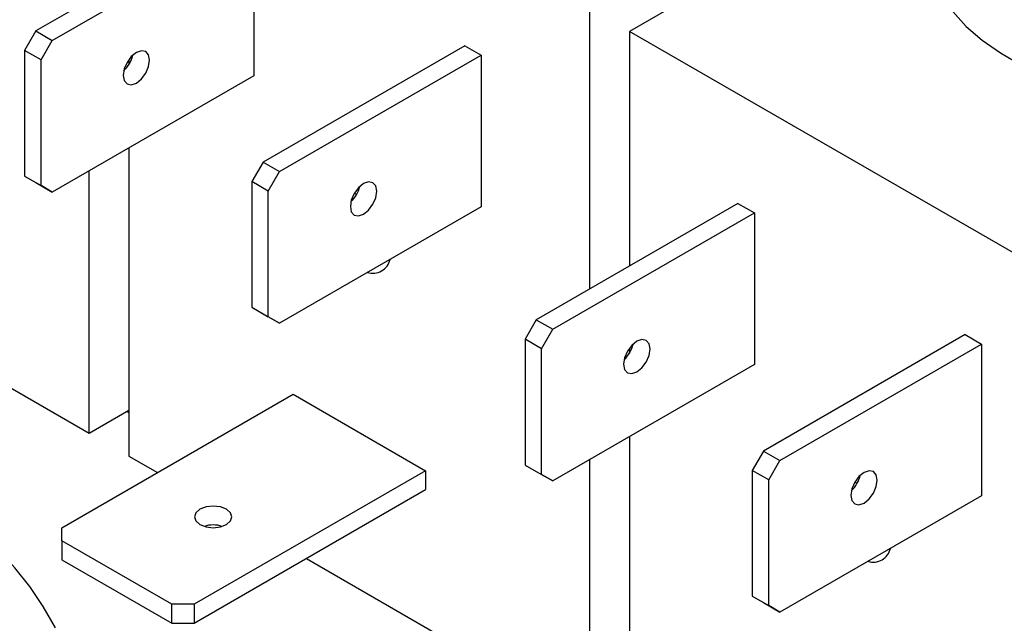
# Model space of a CAD drawing. Header units: inches. Extents: x 0.5 to 21.5, y 0.5 to 16.5.
# Tile 19 of 22: x 17.61 to 18.925, y 13.355 to 14.161. Entities that reach past the tile are written whole.
import ezdxf

# ---------------------------------------------------------------- set-up
doc = ezdxf.new("R2010")
doc.units = ezdxf.units.IN
doc.header["$LTSCALE"] = 2
doc.header["$MEASUREMENT"] = 0

msp = doc.modelspace()

# ---------------------------------------------------------------- linework, layer by layer
for p, q in [((18.8199, 14.3737), (18.424, 14.1452)), ((17.9008, 14.3011), (17.6315, 14.1457)), ((17.6534, 14.133), (17.9227, 14.2885)), ((17.9227, 14.2885), (17.9227, 14.086)), ((18.371, 13.8011), (18.371, 14.1758)), ((17.6315, 14.1457), (17.6165, 14.1197)), ((17.6315, 14.1457), (17.6534, 14.133)), ((18.424, 14.1452), (18.424, 13.8317)), ((19.0392, 13.7901), (18.424, 14.1452)), ((17.6384, 14.1071), (17.6534, 14.133)), ((18.2041, 14.126), (17.9349, 13.9706)), ((18.2041, 14.126), (18.226, 14.1134)), ((17.6384, 14.1071), (17.6165, 14.1197)), ((17.6165, 14.1197), (17.6165, 13.9519)), ((17.6384, 13.9392), (17.6384, 14.1071)), ((17.7558, 14.1078), (17.7558, 14.1012)), ((17.9568, 13.9579), (18.226, 14.1134)), ((18.226, 14.1134), (18.226, 13.9109)), ((17.9227, 14.086), (17.6534, 13.9305)), ((17.7558, 13.9896), (17.7558, 13.5781)), ((17.9349, 13.9706), (17.9199, 13.9446)), ((17.9349, 13.9706), (17.9568, 13.9579)), ((17.6165, 13.9519), (17.6384, 13.9392)), ((17.6165, 13.9519), (17.6315, 13.9432)), ((17.7028, 13.6087), (17.7028, 13.959)), ((17.9418, 13.9319), (17.9568, 13.9579)), ((17.6315, 13.9432), (17.6534, 13.9305)), ((17.6534, 13.9305), (17.6384, 13.9392)), ((17.9418, 13.9319), (17.9199, 13.9446)), ((17.9199, 13.9446), (17.9199, 13.7767)), ((17.9418, 13.7641), (17.9418, 13.9319)), ((18.0568, 13.9292), (18.0601, 13.9277)), ((18.226, 13.9109), (17.9568, 13.7554)), ((18.569, 13.9154), (18.2997, 13.7599)), ((18.569, 13.9154), (18.5909, 13.9027)), ((18.3217, 13.7473), (18.5909, 13.9027)), ((18.5909, 13.9027), (18.5909, 13.7002)), ((17.3245, 13.8271), (17.7028, 13.6087)), ((17.9199, 13.7767), (17.9418, 13.7641)), ((17.9199, 13.7767), (17.9349, 13.7681)), ((17.9349, 13.7681), (17.9568, 13.7554)), ((17.9568, 13.7554), (17.9418, 13.7641)), ((18.2997, 13.7599), (18.2847, 13.734)), ((18.2997, 13.7599), (18.3217, 13.7473)), ((18.3067, 13.7213), (18.3217, 13.7473)), ((18.8723, 13.7403), (18.6031, 13.5848)), ((18.8723, 13.7403), (18.8943, 13.7276)), ((18.3067, 13.7213), (18.2847, 13.734)), ((18.2847, 13.734), (18.2847, 13.5661)), ((18.625, 13.5722), (18.8943, 13.7276)), ((18.8943, 13.7276), (18.8943, 13.5251)), ((18.3067, 13.5535), (18.3067, 13.7213)), ((18.424, 13.7221), (18.424, 13.7155)), ((18.5909, 13.7002), (18.3217, 13.5448)), ((17.6662, 13.4823), (17.975, 13.6606)), ((17.975, 13.6606), (18.1518, 13.5585)), ((17.7028, 13.6087), (17.7558, 13.6393)), ((17.7558, 13.6359), (17.7529, 13.6376)), ((18.424, 13.6039), (18.424, 13.1923)), ((18.6031, 13.5848), (18.5881, 13.5588)), ((18.6031, 13.5848), (18.625, 13.5722)), ((17.7558, 13.5781), (17.794, 13.5561)), ((18.371, 13.2229), (18.371, 13.5733)), ((18.61, 13.5462), (18.625, 13.5722)), ((18.1518, 13.5585), (17.8429, 13.3802)), ((18.1518, 13.5585), (18.1518, 13.5332)), ((18.2847, 13.5661), (18.3067, 13.5535)), ((18.2847, 13.5661), (18.2997, 13.5574)), ((18.2997, 13.5574), (18.3217, 13.5448)), ((18.61, 13.5462), (18.5881, 13.5588)), ((18.5881, 13.5588), (18.5881, 13.391)), ((18.3217, 13.5448), (18.3067, 13.5535)), ((18.61, 13.3783), (18.61, 13.5462)), ((18.725, 13.5434), (18.7283, 13.542)), ((17.8429, 13.3549), (18.1518, 13.5332)), ((18.8943, 13.5251), (18.625, 13.3697)), ((17.6662, 13.465), (17.6662, 13.4823)), ((17.8129, 13.3802), (17.6662, 13.465)), ((17.6662, 13.465), (17.6662, 13.4396)), ((17.6662, 13.4396), (17.8129, 13.3549)), ((17.9927, 13.4413), (18.371, 13.2229)), ((18.5881, 13.391), (18.61, 13.3783)), ((18.5881, 13.391), (18.6031, 13.3823)), ((17.8429, 13.3802), (17.8129, 13.3802)), ((17.8129, 13.3549), (17.8129, 13.3802)), ((17.8429, 13.3802), (17.8429, 13.3549)), ((18.6031, 13.3823), (18.625, 13.3697)), ((18.625, 13.3697), (18.61, 13.3783)), ((17.8129, 13.3549), (17.8429, 13.3549))]:
    msp.add_line(p, q)
at = {"flags": 128}
for points in [[(18.8199, 14.2654), (18.8202, 14.2571), (18.8235, 14.235), (18.8306, 14.2132), (18.8415, 14.192), (18.8559, 14.1715), (18.8739, 14.1519), (18.8951, 14.1334), (18.9194, 14.1163), (18.9465, 14.1006)], [(17.7834, 14.1068), (17.782, 14.1139), (17.7782, 14.1183), (17.7725, 14.1194), (17.7657, 14.117), (17.7589, 14.1116), (17.7532, 14.1038), (17.7494, 14.095), (17.748, 14.0864), (17.7494, 14.0794), (17.7532, 14.075), (17.7589, 14.0738), (17.7657, 14.0762), (17.7725, 14.0817), (17.7782, 14.0894), (17.782, 14.0982), (17.7834, 14.1068)], [(18.0867, 13.9317), (18.0854, 13.9387), (18.0816, 13.9431), (18.0758, 13.9443), (18.0691, 13.9419), (18.0623, 13.9364), (18.0566, 13.9287), (18.0527, 13.9199), (18.0514, 13.9113), (18.0527, 13.9043), (18.0566, 13.8998), (18.0623, 13.8987), (18.0691, 13.9011), (18.0758, 13.9065), (18.0816, 13.9143), (18.0854, 13.9231), (18.0867, 13.9317)], [(18.4516, 13.7211), (18.4503, 13.7281), (18.4464, 13.7325), (18.4407, 13.7336), (18.4339, 13.7313), (18.4272, 13.7258), (18.4214, 13.7181), (18.4176, 13.7092), (18.4163, 13.7007), (18.4176, 13.6936), (18.4214, 13.6892), (18.4272, 13.6881), (18.4339, 13.6904), (18.4407, 13.6959), (18.4464, 13.7036), (18.4503, 13.7125), (18.4516, 13.7211)], [(18.755, 13.5459), (18.7536, 13.553), (18.7498, 13.5574), (18.744, 13.5585), (18.7373, 13.5562), (18.7305, 13.5507), (18.7248, 13.543), (18.7209, 13.5341), (18.7196, 13.5255), (18.7209, 13.5185), (18.7248, 13.5141), (18.7305, 13.513), (18.7373, 13.5153), (18.744, 13.5208), (18.7498, 13.5285), (18.7536, 13.5374), (18.755, 13.5459)], [(17.6577, 13.3487), (17.6414, 13.377), (17.6233, 13.4038), (17.6036, 13.429), (17.5826, 13.452), (17.5606, 13.4727), (17.5379, 13.4905), (17.5149, 13.5054), (17.4919, 13.5171), (17.4692, 13.5254), (17.4472, 13.5302), (17.4262, 13.5314), (17.4065, 13.529), (17.3884, 13.5231), (17.3721, 13.5137), (17.3579, 13.5009), (17.3459, 13.485), (17.3365, 13.4662), (17.3296, 13.4448), (17.3255, 13.421), (17.3241, 13.3952), (17.3255, 13.3679), (17.3296, 13.3393)], [(17.8859, 13.5071), (17.8778, 13.5102), (17.8682, 13.5113), (17.8587, 13.5102), (17.8506, 13.5071), (17.8451, 13.5024), (17.8432, 13.4969), (17.8451, 13.4914), (17.8506, 13.4867), (17.8587, 13.4835), (17.8682, 13.4824), (17.8778, 13.4835), (17.8859, 13.4867), (17.8913, 13.4914), (17.8932, 13.4969), (17.8913, 13.5024), (17.8859, 13.5071)]]:
    msp.add_lwpolyline(points, dxfattribs=at)
for centre, radius, start, end in [((17.721, 14.1224), 0.0408, 312.8712, 347.1342), ((18.0243, 13.9473), 0.0408, 312.8712, 347.1342), ((18.0814, 13.8458), 0.0236, 252.665, 347.0478), ((18.3892, 13.7367), 0.0408, 312.8712, 347.1342), ((18.6925, 13.5616), 0.0408, 312.8712, 347.1342), ((17.8682, 13.4452), 0.0408, 72.8868, 107.1132), ((18.7496, 13.46), 0.0236, 252.665, 347.0478)]:
    msp.add_arc(centre, radius, start, end)

doc.saveas('drawing.dxf')
